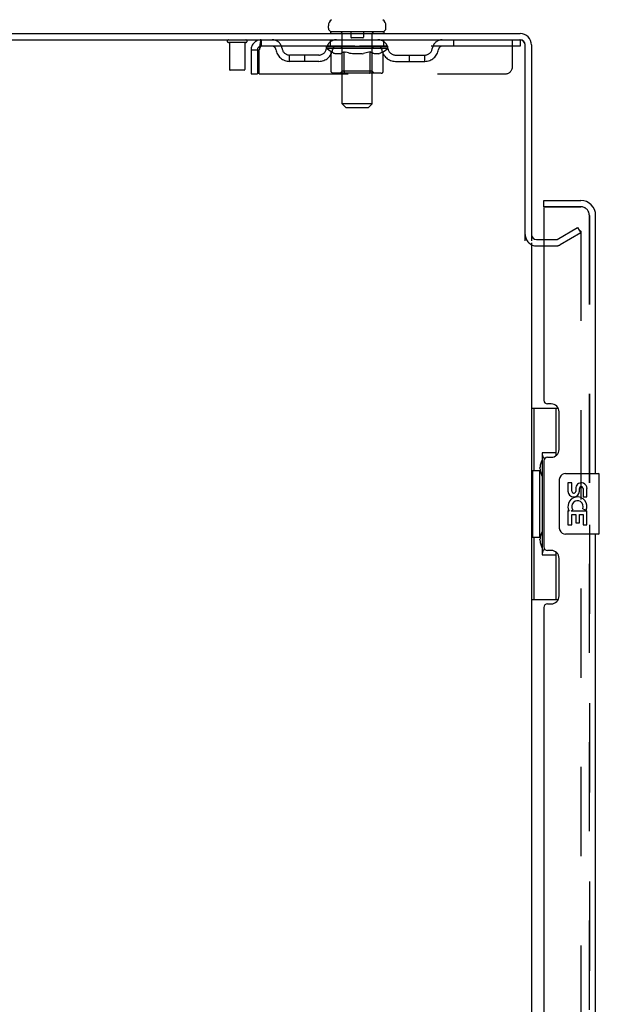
# Model space of a CAD drawing. Header units: inches. Extents: x 0 to 267, y 0 to 173.
# Tile 5 of 22: x 22 to 31, y 107 to 123. Entities that reach past the tile are written whole.
import ezdxf

# ---------------------------------------------------------------- set-up
doc = ezdxf.new("R2010")
doc.units = ezdxf.units.IN
doc.header["$LTSCALE"] = 14.6988
doc.header["$MEASUREMENT"] = 0
doc.linetypes.add('HIDDEN', pattern=[0.2, 0.1, -0.1])
doc.layers.get('0').update_dxf_attribs({"linetype": 'CONTINUOUS'})
for name, color, linetype in [('DEFAULT_2', 8, 'HIDDEN'), ('MASTER_DOOR_ASSEMBLY', 7, 'CONTINUOUS'), ('SLAVE_DOOR_ASSEMBLY', 7, 'CONTINUOUS')]:
    doc.layers.add(name, color=color, linetype=linetype)

msp = doc.modelspace()

# ---------------------------------------------------------------- linework, layer by layer
at = {"color": 7, "linetype": 'Continuous'}
for p, q in [((26.721, 123.01), (26.721, 123.048)), ((27.671, 123.01), (27.671, 123.048)), ((26.759, 122.95), (26.759, 122.92)), ((27.634, 122.95), (26.759, 122.95)), ((27.634, 122.95), (27.634, 122.92))]:
    msp.add_line(p, q, dxfattribs=at)
at = {"color": 3, "linetype": 'Continuous'}
for p, q in [((12.123, 122.92), (29.882, 122.92)), ((12.071, 122.816), (29.877, 122.816)), ((29.967, 119.502), (29.967, 122.726)), ((30.071, 122.731), (30.071, 119.503)), ((30.071, 119.472), (30.071, 58.368)), ((30.156, 119.524), (30.275, 119.524))]:
    msp.add_line(p, q, dxfattribs=at)
at = {"color": 7, "linetype": 'Continuous'}
for centre, radius, start, end in [((26.846, 123.048), 0.125, 126.7414, 180), ((27.546, 123.048), 0.125, 0, 53.2586), ((26.781, 123.01), 0.06, 180, 270), ((27.611, 123.01), 0.06, 270, 360), ((29.882, 122.731), 0.085, 3.758, 86.242)]:
    msp.add_arc(centre, radius, start, end, dxfattribs=at)
at = {"color": 3, "linetype": 'Continuous'}
for centre, radius, start, end in [((29.882, 122.731), 0.189, 0, 90), ((29.877, 122.726), 0.09, 0, 90), ((30.156, 119.609), 0.085, 180, 270)]:
    msp.add_arc(centre, radius, start, end, dxfattribs=at)
at = {"layer": 'DEFAULT_2', "color": 8, "linetype": 'HIDDEN'}
for p, q in [((26.939, 122.95), (26.939, 122.92)), ((26.947, 121.76), (26.947, 122.92)), ((27.091, 122.94), (27.091, 122.86)), ((27.291, 122.85), (27.101, 122.85)), ((27.301, 122.94), (27.301, 122.86)), ((27.445, 121.76), (27.445, 122.92)), ((27.454, 122.95), (27.454, 122.92)), ((25.359, 122.773), (25.075, 122.773)), ((25.093, 122.773), (25.093, 122.326)), ((25.341, 122.773), (25.341, 122.326)), ((25.613, 122.816), (25.613, 122.712)), ((29.884, 122.712), (25.613, 122.712)), ((26.69, 122.674), (26.69, 122.712)), ((26.77, 122.619), (26.69, 122.674)), ((27.703, 122.674), (26.69, 122.674)), ((26.698, 122.707), (26.698, 122.712)), ((26.705, 122.704), (26.705, 122.707)), ((26.705, 122.704), (27.688, 122.704)), ((26.712, 122.704), (26.712, 122.707)), ((26.713, 122.704), (26.713, 122.707)), ((26.721, 122.707), (26.721, 122.712)), ((26.734, 122.704), (26.734, 122.707)), ((26.735, 122.704), (26.735, 122.707)), ((26.758, 122.707), (26.758, 122.712)), ((26.759, 122.712), (26.759, 122.816)), ((26.77, 122.704), (26.77, 122.707)), ((26.772, 122.704), (26.772, 122.707)), ((26.935, 122.706), (26.774, 122.706)), ((26.809, 122.707), (26.809, 122.712)), ((26.81, 122.704), (26.81, 122.706)), ((26.81, 122.704), (26.81, 122.706)), ((26.813, 122.704), (26.813, 122.706)), ((26.819, 122.704), (26.819, 122.707)), ((26.819, 122.704), (26.819, 122.706)), ((26.821, 122.704), (26.821, 122.707)), ((26.824, 122.704), (26.824, 122.707)), ((26.827, 122.704), (26.827, 122.706)), ((26.839, 122.704), (26.839, 122.706)), ((26.853, 122.704), (26.853, 122.706)), ((26.854, 122.704), (26.854, 122.708)), ((26.87, 122.704), (26.87, 122.706)), ((26.871, 122.707), (26.871, 122.712)), ((26.879, 122.704), (26.879, 122.707)), ((26.882, 122.704), (26.882, 122.707)), ((26.89, 122.704), (26.89, 122.706)), ((26.899, 122.704), (26.899, 122.71)), ((26.911, 122.704), (26.911, 122.706)), ((26.913, 122.704), (26.913, 122.706)), ((26.935, 122.704), (26.935, 122.706)), ((26.989, 122.706), (26.939, 122.706)), ((26.943, 122.707), (26.943, 122.712)), ((26.946, 122.297), (26.946, 122.672)), ((26.949, 122.704), (26.949, 122.707)), ((26.953, 122.704), (26.953, 122.707)), ((26.957, 122.704), (26.957, 122.711)), ((26.961, 122.704), (26.961, 122.706)), ((26.969, 122.704), (26.969, 122.706)), ((26.989, 122.704), (26.989, 122.706)), ((27.049, 122.706), (27.001, 122.706)), ((27.018, 122.704), (27.018, 122.706)), ((27.023, 122.707), (27.023, 122.712)), ((27.026, 122.704), (27.026, 122.707)), ((27.028, 122.704), (27.028, 122.711)), ((27.03, 122.704), (27.03, 122.707)), ((27.036, 122.704), (27.036, 122.707)), ((27.049, 122.704), (27.049, 122.706)), ((27.113, 122.706), (27.069, 122.706)), ((27.08, 122.704), (27.08, 122.706)), ((27.105, 122.706), (27.196, 122.712)), ((27.109, 122.707), (27.109, 122.712)), ((27.109, 122.707), (27.109, 122.712)), ((27.109, 122.712), (27.109, 122.712)), ((27.109, 122.704), (27.109, 122.707)), ((27.112, 122.704), (27.112, 122.707)), ((27.113, 122.704), (27.113, 122.707)), ((27.113, 122.704), (27.113, 122.706)), ((27.18, 122.706), (27.141, 122.706)), ((27.146, 122.704), (27.146, 122.706)), ((27.18, 122.704), (27.18, 122.706)), ((27.194, 122.707), (27.194, 122.707)), ((27.194, 122.704), (27.194, 122.707)), ((27.194, 122.704), (27.194, 122.707)), ((27.196, 122.707), (27.196, 122.712)), ((27.196, 122.712), (27.288, 122.706)), ((27.199, 122.704), (27.199, 122.707)), ((27.199, 122.704), (27.199, 122.707)), ((27.199, 122.707), (27.199, 122.707)), ((27.213, 122.704), (27.213, 122.706)), ((27.213, 122.706), (27.252, 122.706)), ((27.247, 122.704), (27.247, 122.706)), ((27.28, 122.704), (27.28, 122.707)), ((27.28, 122.704), (27.28, 122.706)), ((27.28, 122.706), (27.324, 122.706)), ((27.281, 122.704), (27.281, 122.707)), ((27.284, 122.707), (27.284, 122.712)), ((27.284, 122.707), (27.284, 122.712)), ((27.284, 122.712), (27.284, 122.712)), ((27.284, 122.704), (27.284, 122.707)), ((27.313, 122.704), (27.313, 122.706)), ((27.344, 122.704), (27.344, 122.706)), ((27.344, 122.706), (27.392, 122.706)), ((27.357, 122.704), (27.357, 122.707)), ((27.363, 122.704), (27.363, 122.707)), ((27.365, 122.704), (27.365, 122.711)), ((27.367, 122.704), (27.367, 122.707)), ((27.37, 122.707), (27.37, 122.712)), ((27.375, 122.704), (27.375, 122.706)), ((27.404, 122.704), (27.404, 122.706)), ((27.404, 122.706), (27.454, 122.706)), ((27.424, 122.704), (27.424, 122.706)), ((27.432, 122.704), (27.432, 122.706)), ((27.436, 122.704), (27.436, 122.711)), ((27.44, 122.704), (27.44, 122.707)), ((27.444, 122.704), (27.444, 122.707)), ((27.446, 122.297), (27.446, 122.672)), ((27.45, 122.707), (27.45, 122.712)), ((27.458, 122.704), (27.458, 122.706)), ((27.458, 122.706), (27.703, 122.706)), ((27.48, 122.704), (27.48, 122.706)), ((27.482, 122.704), (27.482, 122.706)), ((27.494, 122.704), (27.494, 122.71)), ((27.503, 122.704), (27.503, 122.706)), ((27.511, 122.704), (27.511, 122.707)), ((27.514, 122.704), (27.514, 122.707)), ((27.522, 122.707), (27.522, 122.712)), ((27.523, 122.704), (27.523, 122.706)), ((27.539, 122.704), (27.539, 122.708)), ((27.54, 122.704), (27.54, 122.706)), ((27.554, 122.704), (27.554, 122.706)), ((27.566, 122.704), (27.566, 122.706)), ((27.569, 122.704), (27.569, 122.707)), ((27.572, 122.704), (27.572, 122.707)), ((27.574, 122.704), (27.574, 122.707)), ((27.574, 122.704), (27.574, 122.706)), ((27.58, 122.704), (27.58, 122.706)), ((27.583, 122.704), (27.583, 122.706)), ((27.583, 122.704), (27.583, 122.706)), ((27.584, 122.707), (27.584, 122.712)), ((27.606, 122.709), (27.702, 122.71)), ((27.606, 122.706), (27.606, 122.709)), ((27.621, 122.704), (27.621, 122.707)), ((27.623, 122.704), (27.623, 122.707)), ((27.625, 122.62), (27.703, 122.674)), ((27.634, 122.712), (27.634, 122.816)), ((27.635, 122.707), (27.635, 122.712)), ((27.658, 122.704), (27.658, 122.707)), ((27.659, 122.704), (27.659, 122.707)), ((27.672, 122.707), (27.672, 122.712)), ((27.68, 122.704), (27.68, 122.707)), ((27.681, 122.704), (27.681, 122.707)), ((27.688, 122.704), (27.688, 122.707)), ((27.695, 122.707), (27.695, 122.712)), ((27.702, 122.706), (27.702, 122.71)), ((27.703, 122.674), (27.703, 122.707)), ((28.784, 122.816), (28.784, 122.712)), ((29.759, 122.378), (29.759, 122.816)), ((29.877, 122.816), (29.884, 122.816)), ((29.884, 122.816), (29.884, 122.712)), ((25.446, 122.649), (25.446, 122.253)), ((25.446, 122.649), (25.55, 122.649)), ((25.55, 122.649), (25.55, 122.253)), ((25.58, 122.253), (25.58, 122.649)), ((26.082, 122.461), (26.082, 122.565)), ((26.565, 122.565), (26.082, 122.565)), ((26.332, 122.461), (26.332, 122.565)), ((26.77, 122.295), (26.77, 122.619)), ((26.77, 122.619), (26.781, 122.611)), ((26.792, 122.605), (26.781, 122.611)), ((26.803, 122.599), (26.792, 122.605)), ((26.814, 122.593), (26.803, 122.599)), ((26.824, 122.589), (26.813, 122.593)), ((26.835, 122.585), (26.824, 122.589)), ((26.918, 122.585), (26.835, 122.585)), ((26.918, 122.585), (26.929, 122.589)), ((26.94, 122.594), (26.929, 122.589)), ((26.95, 122.599), (26.939, 122.593)), ((26.961, 122.605), (26.95, 122.599)), ((26.972, 122.612), (26.961, 122.605)), ((26.984, 122.619), (26.972, 122.612)), ((26.984, 122.295), (26.984, 122.619)), ((26.984, 122.619), (27.007, 122.612)), ((27.029, 122.605), (27.006, 122.612)), ((27.052, 122.599), (27.029, 122.605)), ((27.074, 122.593), (27.051, 122.599)), ((27.096, 122.589), (27.073, 122.593)), ((27.117, 122.585), (27.095, 122.589)), ((27.276, 122.585), (27.117, 122.585)), ((27.276, 122.585), (27.298, 122.589)), ((27.32, 122.594), (27.298, 122.589)), ((27.343, 122.599), (27.32, 122.594)), ((27.365, 122.605), (27.342, 122.599)), ((27.388, 122.612), (27.365, 122.605)), ((27.411, 122.62), (27.388, 122.612)), ((27.411, 122.295), (27.411, 122.62)), ((27.411, 122.62), (27.423, 122.612)), ((27.435, 122.605), (27.423, 122.612)), ((27.447, 122.599), (27.435, 122.605)), ((27.458, 122.593), (27.446, 122.599)), ((27.469, 122.589), (27.458, 122.593)), ((27.481, 122.585), (27.469, 122.589)), ((27.556, 122.585), (27.481, 122.585)), ((27.556, 122.585), (27.567, 122.589)), ((27.579, 122.594), (27.567, 122.589)), ((27.59, 122.599), (27.578, 122.593)), ((27.602, 122.605), (27.59, 122.599)), ((27.613, 122.612), (27.601, 122.605)), ((27.625, 122.62), (27.613, 122.612)), ((27.625, 122.295), (27.625, 122.62)), ((27.828, 122.565), (28.311, 122.565)), ((28.061, 122.461), (28.061, 122.565)), ((28.311, 122.461), (28.311, 122.565)), ((26.565, 122.461), (26.082, 122.461)), ((27.828, 122.461), (28.311, 122.461)), ((25.331, 122.316), (25.103, 122.316)), ((25.446, 122.253), (25.55, 122.253)), ((25.58, 122.253), (29.634, 122.253)), ((27.591, 122.266), (26.804, 122.266)), ((26.946, 122.297), (26.915, 122.266)), ((27.446, 122.297), (26.946, 122.297)), ((26.986, 122.279), (26.985, 122.283)), ((26.988, 122.276), (26.986, 122.279)), ((26.993, 122.269), (26.991, 122.271)), ((26.997, 122.266), (26.995, 122.267)), ((26.999, 122.266), (26.997, 122.266)), ((27.001, 122.266), (26.999, 122.266)), ((27.446, 122.297), (27.478, 122.266)), ((27.007, 121.7), (26.947, 121.76)), ((27.445, 121.76), (26.947, 121.76)), ((27.007, 121.7), (27.385, 121.7)), ((27.385, 121.7), (27.445, 121.76)), ((30.492, 119.528), (30.832, 119.724)), ((30.884, 119.634), (30.544, 119.438)), ((30.832, 119.724), (30.884, 119.634)), ((30.884, 119.654), (30.884, 58.185)), ((30.156, 119.42), (30.476, 119.42)), ((30.275, 119.524), (30.476, 119.524))]:
    msp.add_line(p, q, dxfattribs=at)
for points in [[(25.613, 122.816), (25.611, 122.815), (25.609, 122.812), (25.606, 122.806), (25.604, 122.799), (25.602, 122.79), (25.599, 122.779), (25.597, 122.767), (25.595, 122.753), (25.592, 122.738), (25.59, 122.721), (25.588, 122.704), (25.585, 122.686), (25.583, 122.668), (25.58, 122.649)], [(25.613, 122.712), (25.611, 122.711), (25.609, 122.71), (25.606, 122.708), (25.604, 122.706), (25.602, 122.702), (25.599, 122.698), (25.597, 122.693), (25.595, 122.688), (25.592, 122.682), (25.59, 122.676), (25.588, 122.67), (25.585, 122.663), (25.583, 122.656), (25.58, 122.649)], [(26.804, 122.266), (26.8, 122.266), (26.796, 122.266), (26.792, 122.267), (26.788, 122.269), (26.784, 122.271), (26.781, 122.273), (26.778, 122.276), (26.775, 122.279), (26.773, 122.283), (26.771, 122.287), (26.77, 122.291), (26.77, 122.295)], [(26.984, 122.287), (26.984, 122.291), (26.984, 122.295)], [(26.985, 122.283), (26.984, 122.287), (26.984, 122.291), (26.984, 122.295)], [(26.995, 122.267), (26.993, 122.269), (26.991, 122.271), (26.989, 122.273), (26.988, 122.276)], [(27.394, 122.266), (27.396, 122.266), (27.398, 122.266), (27.4, 122.267), (27.402, 122.269), (27.404, 122.271), (27.406, 122.273), (27.407, 122.276), (27.409, 122.279), (27.41, 122.283), (27.411, 122.287), (27.411, 122.291), (27.411, 122.295)], [(27.591, 122.266), (27.595, 122.266), (27.599, 122.266), (27.603, 122.267), (27.607, 122.269), (27.611, 122.271), (27.614, 122.273), (27.617, 122.276), (27.62, 122.279), (27.622, 122.283), (27.624, 122.287), (27.625, 122.291), (27.625, 122.295)], [(30.867, 119.674), (30.866, 119.674), (30.865, 119.674), (30.863, 119.674), (30.861, 119.673), (30.859, 119.672)], [(30.87, 119.674), (30.868, 119.674), (30.867, 119.674)], [(30.87, 119.674), (30.872, 119.673), (30.874, 119.672), (30.876, 119.671), (30.877, 119.67), (30.879, 119.669), (30.88, 119.667), (30.881, 119.665), (30.882, 119.663), (30.883, 119.661), (30.884, 119.659), (30.884, 119.657), (30.884, 119.654)]]:
    msp.add_lwpolyline(points, dxfattribs=at)
for centre, radius, start, end in [((26.917, 122.92), 0.03, 0, 90), ((27.081, 122.94), 0.01, 0, 90), ((27.101, 122.86), 0.01, 180, 270), ((27.291, 122.86), 0.01, 270, 360), ((27.311, 122.94), 0.01, 90, 180), ((27.475, 122.92), 0.03, 90, 180), ((25.075, 122.794), 0.0215, 90, 270), ((25.359, 122.794), 0.0215, 270, 90), ((25.613, 122.649), 0.167, 90, 180), ((25.613, 122.649), 0.063, 90, 180), ((25.793, 122.649), 0.167, 8.0716, 90), ((25.793, 122.649), 0.0625, 7.9863, 90), ((26.082, 122.69), 0.229, 187.9863, 270), ((26.082, 122.69), 0.125, 188.0716, 270), ((26.565, 122.69), 0.125, 270, 351.9284), ((26.565, 122.69), 0.229, 270, 352.0137), ((26.854, 122.649), 0.167, 90, 171.9284), ((26.854, 122.649), 0.0625, 90, 172.0137), ((26.915, 122.672), 0.0318, 0, 90), ((27.478, 122.672), 0.0318, 90, 180), ((27.539, 122.649), 0.167, 8.0716, 90), ((27.539, 122.649), 0.0625, 7.9863, 90), ((27.828, 122.69), 0.229, 187.9863, 270), ((27.828, 122.69), 0.125, 188.0716, 270), ((28.311, 122.69), 0.125, 270, 351.9284), ((28.311, 122.69), 0.229, 270, 352.0137), ((28.6, 122.649), 0.167, 90, 171.9284), ((28.6, 122.649), 0.0625, 90, 172.0137), ((29.634, 122.378), 0.125, 270, 360), ((25.103, 122.326), 0.01, 180, 270), ((25.331, 122.326), 0.01, 270, 360), ((30.156, 119.609), 0.189, 180, 270), ((30.476, 119.557), 0.033, 270, 300), ((30.476, 119.557), 0.137, 270, 300)]:
    msp.add_arc(centre, radius, start, end, dxfattribs=at)
for centre, major_axis, ratio, start_param, end_param in [((27.196, 122.712), (0.506, 0.005), 0.05963, 2.96643, 3.140963), ((26.674, 122.702), (0.158, 0), 0.060556, 0.430652, 1.470503), ((27.196, 122.712), (0.506, 0), 0.060556, -3.141593, -2.96706), ((26.674, 122.697), (0.158, 0.002), 0.05963, 1.376596, 1.469874), ((26.71, 122.702), (0.158, -0.002), 0.05963, 0.605815, 1.645666), ((27.196, 122.712), (0.506, 0.011), 0.05688, 2.791345, 2.965878), ((26.655, 122.702), (0.158, 0.002), 0.05963, 0.25549, 1.295341), ((27.196, 122.712), (0.506, -0.005), 0.05963, -2.96643, -2.791898), ((26.71, 122.697), (0.158, 0), 0.060556, 1.551758, 1.645036), ((26.655, 122.697), (0.158, 0.003), 0.05688, 1.20151, 1.294789), ((26.711, 122.699), (0.131, 0.001), 0.05963, 1.065228, 1.614276), ((26.695, 122.699), (0.131, 0.003), 0.05688, 0.890143, 1.43919), ((26.741, 122.699), (0.131, 0), 0.060556, 1.240391, 1.789438), ((26.76, 122.702), (0.158, -0.003), 0.05688, 0.7809, 1.820751), ((27.196, 122.712), (0.506, 0.015), 0.052395, 2.616403, 2.790936), ((26.652, 122.702), (0.158, 0.003), 0.05688, 0.080405, 1.120256), ((27.196, 122.712), (0.506, -0.011), 0.05688, -2.791345, -2.616812), ((26.76, 122.697), (0.158, -0.002), 0.05963, 1.72692, 1.820198), ((26.652, 122.697), (0.158, 0.005), 0.052395, 1.026568, 1.119847), ((26.694, 122.699), (0.131, 0.004), 0.052395, 0.715201, 1.264248), ((26.786, 122.699), (0.131, -0.001), 0.05963, 1.415553, 1.9646), ((26.823, 122.702), (0.158, -0.005), 0.052395, 0.955842, 1.995693), ((27.196, 122.712), (0.506, 0.02), 0.046319, 2.441654, 2.616187), ((27.196, 122.712), (0.506, -0.015), 0.052395, -2.616403, -2.44187), ((26.666, 122.702), (0.158, 0.005), 0.052395, -0.094537, 0.945314), ((26.823, 122.697), (0.158, -0.003), 0.05688, 1.902006, 1.995284), ((26.666, 122.697), (0.158, 0.006), 0.046319, 0.851819, 0.945098), ((26.709, 122.699), (0.131, 0.005), 0.046319, 0.540452, 1.089499), ((26.842, 122.699), (0.131, -0.003), 0.05688, 1.590638, 2.139686), ((26.898, 122.702), (0.158, -0.006), 0.046319, 1.130591, 2.170442), ((27.196, 122.712), (0.506, 0.024), 0.038841, 2.267123, 2.441656), ((27.196, 122.712), (0.506, -0.02), 0.046319, -2.441654, -2.267121), ((26.695, 122.702), (0.158, 0.006), 0.046319, -0.269286, 0.770565), ((26.898, 122.697), (0.158, -0.005), 0.052395, 2.076947, 2.170226), ((26.695, 122.697), (0.158, 0.007), 0.038841, 0.677289, 0.770567), ((26.739, 122.699), (0.131, 0.006), 0.038841, 0.365921, 0.914969), ((26.91, 122.699), (0.131, -0.004), 0.052395, 1.76558, 2.314627), ((26.982, 122.702), (0.158, -0.007), 0.038841, 1.305122, 2.344973), ((27.196, 122.712), (0.506, 0.027), 0.030195, 2.09281, 2.267343), ((27.196, 122.712), (0.506, -0.024), 0.038841, -2.267123, -2.092591), ((26.74, 122.702), (0.158, 0.007), 0.038841, -0.443817, 0.596034), ((26.982, 122.697), (0.158, -0.006), 0.046319, 2.251696, 2.344975), ((26.74, 122.697), (0.158, 0.008), 0.030195, 0.502975, 0.596254), ((26.782, 122.699), (0.131, 0.007), 0.030195, 0.191608, 0.740655), ((26.986, 122.699), (0.131, -0.005), 0.046319, 1.940329, 2.489376), ((26.799, 122.702), (0.158, 0.008), 0.030195, -0.61813, 0.421721), ((27.072, 122.702), (0.158, -0.008), 0.030195, 1.479435, 2.519286), ((27.196, 122.712), (0.506, 0.029), 0.020645, 1.918687, 2.09322), ((27.196, 122.712), (0.506, -0.027), 0.030195, -2.09281, -1.918277), ((27.072, 122.697), (0.158, -0.007), 0.038841, 2.426227, 2.519505), ((26.799, 122.697), (0.158, 0.009), 0.020645, 0.328852, 0.422131), ((26.838, 122.699), (0.131, 0.007), 0.020645, 0.017485, 0.566532), ((27.069, 122.699), (0.131, -0.006), 0.038841, 2.11486, 2.663907), ((26.87, 122.702), (0.158, 0.009), 0.020645, -0.792253, 0.247598), ((27.166, 122.702), (0.158, -0.009), 0.020645, 1.653558, 2.693409), ((27.196, 122.712), (0.506, 0.03), 0.010478, 1.744704, 1.919237), ((27.196, 122.712), (0.506, -0.029), 0.020645, -1.918687, -1.744154), ((27.166, 122.697), (0.158, -0.008), 0.030195, 2.60054, 2.693819), ((26.87, 122.697), (0.158, 0.009), 0.010478, 0.154869, 0.248148), ((26.905, 122.699), (0.131, 0.008), 0.010478, 6.126688, 6.675735), ((27.156, 122.699), (0.131, -0.007), 0.030195, 2.289173, 2.83822), ((26.951, 122.702), (0.158, 0.009), 0.010478, -0.966236, -0.000846), ((27.261, 122.702), (0.158, -0.009), 0.010478, 1.827541, 2.867392), ((27.196, 122.712), (0.506, -0.03), 0.010478, -1.744704, -1.570171), ((27.261, 122.697), (0.158, -0.009), 0.020645, 2.774664, 2.867942), ((27.243, 122.699), (0.131, -0.007), 0.020645, 2.463296, 3.012344), ((27.132, 122.702), (0.158, 0.009), 0.010478, 0.274201, 1.314052), ((27.063, 122.699), (0.131, 0.008), 0.010478, -0.000483, 0.504314), ((27.039, 122.697), (0.158, 0.009), 0.010478, 0.099668, 0.192946), ((27.196, 122.712), (0.506, 0.03), 0.010478, -1.571421, -1.396888), ((27.354, 122.697), (0.158, -0.009), 0.010478, 2.948646, 3.041925), ((27.33, 122.699), (0.131, -0.008), 0.010478, 2.637279, 3.142076), ((27.227, 122.702), (0.158, 0.009), 0.020645, 0.448184, 1.488034), ((27.15, 122.699), (0.131, 0.007), 0.020645, 0.129249, 0.678296), ((27.132, 122.697), (0.158, 0.009), 0.020645, 0.273651, 0.366929), ((27.442, 122.702), (0.158, -0.009), 0.010478, -3.140747, -2.175357), ((27.196, 122.712), (0.506, 0.029), 0.020645, -1.397439, -1.222906), ((27.196, 122.712), (0.506, -0.03), 0.010478, 1.222355, 1.396888), ((27.321, 122.702), (0.158, 0.008), 0.030195, 0.622307, 1.662158), ((27.237, 122.699), (0.131, 0.007), 0.030195, 0.303372, 0.852419), ((27.488, 122.699), (0.131, -0.008), 0.010478, 2.749043, 3.29809), ((27.523, 122.702), (0.158, -0.009), 0.020645, 2.893995, 3.933846), ((27.227, 122.697), (0.158, 0.008), 0.030195, 0.447774, 0.541052), ((27.523, 122.697), (0.158, -0.009), 0.010478, 2.893445, 2.986723), ((27.411, 122.702), (0.158, 0.007), 0.038841, 0.79662, 1.836471), ((27.196, 122.712), (0.506, 0.027), 0.030195, -1.223315, -1.048783), ((27.196, 122.712), (0.506, -0.029), 0.020645, 1.048373, 1.222906), ((27.324, 122.699), (0.131, 0.006), 0.038841, 0.477686, 1.026733), ((27.555, 122.699), (0.131, -0.007), 0.020645, 2.57506, 3.124108), ((27.594, 122.702), (0.158, -0.008), 0.030195, 2.719872, 3.759723), ((27.495, 122.702), (0.158, 0.006), 0.046319, 0.971151, 2.011002), ((27.321, 122.697), (0.158, 0.007), 0.038841, 0.622087, 0.715366), ((27.594, 122.697), (0.158, -0.009), 0.020645, 2.719462, 2.812741), ((27.196, 122.712), (0.506, 0.024), 0.038841, -1.049002, -0.874469), ((27.196, 122.712), (0.506, -0.027), 0.030195, 0.87425, 1.048783), ((27.407, 122.699), (0.131, 0.005), 0.046319, 0.652216, 1.201263), ((27.57, 122.702), (0.158, 0.005), 0.052395, 1.1459, 2.185751), ((27.611, 122.699), (0.131, -0.007), 0.030195, 2.400937, 2.949985), ((27.653, 122.702), (0.158, -0.007), 0.038841, 2.545558, 3.585409), ((27.483, 122.699), (0.131, 0.004), 0.052395, 0.826965, 1.376012), ((27.411, 122.697), (0.158, 0.006), 0.046319, 0.796618, 0.889896), ((27.653, 122.697), (0.158, -0.008), 0.030195, 2.545339, 2.638617), ((27.633, 122.702), (0.158, 0.003), 0.05688, 1.320842, 2.360692), ((27.196, 122.712), (0.506, 0.02), 0.046319, -0.874471, -0.699939), ((27.196, 122.712), (0.506, -0.024), 0.038841, 0.699936, 0.874469), ((27.698, 122.702), (0.158, -0.006), 0.046319, 2.371028, 3.410879), ((27.654, 122.699), (0.131, -0.006), 0.038841, 2.226624, 2.775671), ((27.683, 122.702), (0.158, 0.002), 0.05963, 1.495927, 2.535778), ((27.551, 122.699), (0.131, 0.003), 0.05688, 1.001907, 1.550954), ((27.727, 122.702), (0.158, -0.005), 0.052395, 2.196279, 3.23613), ((27.684, 122.699), (0.131, -0.005), 0.046319, 2.052093, 2.601141), ((27.495, 122.697), (0.158, 0.005), 0.052395, 0.971367, 1.064645), ((27.698, 122.697), (0.158, -0.007), 0.038841, 2.371026, 2.464304), ((27.719, 122.702), (0.158, 0), 0.060556, 2.364024, 2.71094), ((27.741, 122.702), (0.158, -0.003), 0.05688, 2.021337, 3.061188), ((27.196, 122.712), (0.506, 0.015), 0.052395, -0.699723, -0.52519), ((27.196, 122.712), (0.506, -0.02), 0.046319, 0.525406, 0.699939), ((27.738, 122.702), (0.158, -0.002), 0.05963, 1.846251, 2.886102), ((27.607, 122.699), (0.131, 0.001), 0.05963, 1.176993, 1.72604), ((27.699, 122.699), (0.131, -0.004), 0.052395, 1.877344, 2.426392), ((27.652, 122.699), (0.131, 0), 0.060556, 1.352155, 1.901202), ((27.698, 122.699), (0.131, -0.003), 0.05688, 1.702402, 2.25145), ((27.682, 122.699), (0.131, -0.001), 0.05963, 1.527317, 2.076364), ((27.57, 122.697), (0.158, 0.003), 0.05688, 1.146309, 1.239587), ((27.727, 122.697), (0.158, -0.006), 0.046319, 2.196495, 2.289773), ((27.196, 122.712), (0.506, 0.011), 0.05688, -0.524781, -0.350248), ((27.196, 122.712), (0.506, -0.015), 0.052395, 0.350657, 0.52519), ((27.719, 122.697), (0.158, -0.002), 0.05963, 1.764997, 1.971333), ((27.633, 122.697), (0.158, 0.002), 0.05963, 1.321394, 1.414673), ((27.741, 122.697), (0.158, -0.005), 0.052395, 2.021746, 2.115024), ((27.196, 122.712), (0.506, 0.005), 0.05963, -0.349695, -0.175162), ((27.196, 122.712), (0.506, -0.011), 0.05688, 0.175715, 0.350248), ((27.683, 122.697), (0.158, 0), 0.060556, 1.496556, 1.589835), ((27.738, 122.697), (0.158, -0.003), 0.05688, 1.846804, 1.940083), ((27.196, 122.712), (0.506, -0.005), 0.05963, 6.27665, 6.458348), ((27.196, 122.712), (0.506, 0), 0.060556, -0.174533, -0.058352)]:
    msp.add_ellipse(centre, major_axis=major_axis, ratio=ratio, start_param=start_param, end_param=end_param, dxfattribs=at)
at = {"layer": 'MASTER_DOOR_ASSEMBLY', "color": 8, "linetype": 'HIDDEN'}
for p, q in [((30.295, 120.066), (30.883, 120.066)), ((31.025, 119.923), (31.025, 115.515)), ((31.025, 114.825), (31.025, 98.015))]:
    msp.add_line(p, q, dxfattribs=at)
msp.add_arc((30.883, 119.923), 0.142, 0, 90, dxfattribs=at)
at = {"layer": 'SLAVE_DOOR_ASSEMBLY', "color": 7, "linetype": 'Continuous'}
for p, q in [((30.275, 120.066), (30.275, 120.17)), ((30.295, 120.066), (30.275, 120.066)), ((30.071, 116.745), (30.512, 116.745)), ((30.11, 116.745), (30.11, 115.72)), ((30.475, 116.745), (30.475, 115.965)), ((30.248, 116.01), (30.248, 114.33)), ((30.475, 116.01), (30.248, 116.01)), ((30.089, 115.72), (30.089, 114.62)), ((30.089, 115.72), (30.211, 115.72)), ((30.211, 115.75), (30.211, 115.771)), ((30.211, 114.62), (30.211, 115.72)), ((30.535, 114.77), (30.535, 115.57)), ((30.634, 115.67), (31.174, 115.67)), ((30.672, 115.516), (30.672, 115.379)), ((30.735, 115.516), (30.672, 115.516)), ((30.735, 115.379), (30.735, 115.516)), ((31.189, 114.685), (31.189, 115.655)), ((30.8, 115.442), (30.8, 115.373)), ((30.861, 115.379), (30.861, 115.421)), ((30.924, 115.421), (30.924, 115.285)), ((30.986, 115.285), (30.986, 115.421)), ((30.924, 115.285), (30.986, 115.285)), ((30.672, 115.054), (30.672, 114.824)), ((30.69, 115.054), (30.672, 115.054)), ((30.725, 115.054), (30.752, 115.074)), ((30.725, 115.054), (30.986, 115.054)), ((30.916, 115.09), (30.974, 115.065)), ((30.986, 114.824), (30.986, 115.054)), ((30.735, 114.824), (30.735, 114.992)), ((30.735, 114.992), (30.8, 114.992)), ((30.8, 114.992), (30.8, 114.855)), ((30.861, 114.855), (30.861, 114.992)), ((30.861, 114.992), (30.924, 114.992)), ((30.924, 114.992), (30.924, 114.824)), ((30.672, 114.824), (30.735, 114.824)), ((30.8, 114.855), (30.861, 114.855)), ((30.924, 114.824), (30.986, 114.824)), ((30.089, 114.62), (30.211, 114.62)), ((30.11, 114.62), (30.11, 113.595)), ((30.211, 114.569), (30.211, 114.59)), ((31.174, 114.67), (30.634, 114.67)), ((30.248, 114.33), (30.475, 114.33)), ((30.475, 114.375), (30.475, 113.595)), ((30.071, 113.595), (30.512, 113.595))]:
    msp.add_line(p, q, dxfattribs=at)
at = {"layer": 'SLAVE_DOOR_ASSEMBLY', "color": 3, "linetype": 'Continuous'}
for p, q in [((30.275, 120.17), (30.883, 120.17)), ((30.275, 120.046), (30.275, 116.877)), ((31.129, 115.67), (31.129, 119.923)), ((30.395, 116.817), (30.335, 116.817)), ((30.525, 116.067), (30.525, 116.687)), ((30.275, 115.877), (30.275, 114.462)), ((30.335, 115.937), (30.395, 115.937)), ((31.129, 98.17), (31.129, 114.67)), ((30.395, 114.402), (30.335, 114.402)), ((30.525, 113.652), (30.525, 114.272)), ((30.275, 113.462), (30.275, 99.377)), ((30.335, 113.522), (30.395, 113.522))]:
    msp.add_line(p, q, dxfattribs=at)
at = {"layer": 'SLAVE_DOOR_ASSEMBLY', "color": 8, "linetype": 'HIDDEN'}
for p, q in [((30.883, 120.066), (30.295, 120.066)), ((31.025, 115.515), (31.025, 119.923)), ((31.025, 98.015), (31.025, 114.825))]:
    msp.add_line(p, q, dxfattribs=at)
at = {"layer": 'SLAVE_DOOR_ASSEMBLY', "color": 7, "linetype": 'Continuous'}
for points in [[(30.248, 115.986), (30.249, 115.983), (30.249, 115.979), (30.25, 115.975), (30.251, 115.971), (30.253, 115.966), (30.255, 115.961), (30.258, 115.955), (30.26, 115.949), (30.264, 115.943), (30.268, 115.936), (30.272, 115.929), (30.277, 115.921), (30.282, 115.912), (30.284, 115.909)], [(30.535, 115.57), (30.535, 115.576), (30.535, 115.582), (30.536, 115.588), (30.538, 115.594), (30.539, 115.6), (30.541, 115.606)], [(30.541, 114.734), (30.539, 114.739), (30.538, 114.745), (30.536, 114.751), (30.535, 114.757), (30.535, 114.764), (30.535, 114.77)], [(30.284, 114.431), (30.282, 114.427), (30.277, 114.419), (30.272, 114.411), (30.268, 114.404), (30.264, 114.397), (30.26, 114.39), (30.258, 114.384), (30.255, 114.379), (30.253, 114.374), (30.251, 114.369), (30.25, 114.365), (30.249, 114.361), (30.249, 114.357), (30.248, 114.354)]]:
    msp.add_lwpolyline(points, dxfattribs=at)
at = {"layer": 'SLAVE_DOOR_ASSEMBLY', "color": 3, "linetype": 'Continuous'}
for centre, radius, start, end in [((30.295, 120.046), 0.02, 90, 180), ((30.883, 119.923), 0.246, 0, 90), ((30.335, 116.877), 0.06, 180, 270), ((30.395, 116.687), 0.13, 0, 90), ((30.395, 116.067), 0.13, 270, 360), ((30.335, 115.877), 0.06, 90, 180), ((30.335, 114.462), 0.06, 180, 270), ((30.395, 114.272), 0.13, 0, 90), ((30.395, 113.652), 0.13, 270, 360), ((30.335, 113.462), 0.06, 90, 180)]:
    msp.add_arc(centre, radius, start, end, dxfattribs=at)
at = {"layer": 'SLAVE_DOOR_ASSEMBLY', "color": 8, "linetype": 'HIDDEN'}
msp.add_arc((30.883, 119.923), 0.142, 0, 90, dxfattribs=at)
at = {"layer": 'SLAVE_DOOR_ASSEMBLY', "color": 7, "linetype": 'Continuous'}
for centre, radius, start, end in [((30.965, 119.78), 0.26, 90, 92.5933), ((30.634, 115.57), 0.1, 90, 158.7946), ((30.892, 115.421), 0.0943, 68.6999, 167.4338), ((31.174, 115.655), 0.015, 0, 90), ((30.766, 115.379), 0.0943, 180, 360), ((30.766, 115.379), 0.0314, 180, 261.2295), ((30.766, 115.384), 0.0362, 263.4285, 341.7628), ((30.892, 115.421), 0.0314, 0, 180.0485), ((30.892, 115.421), 0.0943, 0, 68.6704), ((30.829, 115.128), 0.157, 336.5966, 161.8791), ((30.829, 115.128), 0.0943, 336.5966, 215.1122), ((30.826, 115.128), 0.154, 161.4199, 206.1963), ((30.829, 115.128), 0.157, 205.737, 207.8532), ((30.634, 114.77), 0.1, 201.205, 270), ((31.174, 114.685), 0.015, 270, 360)]:
    msp.add_arc(centre, radius, start, end, dxfattribs=at)
for centre, start_param, end_param in [((30.316, 115.76), 0.699287, 1.51401), ((30.316, 115.76), -4.655602, -3.84088), ((30.316, 114.579), 0.699287, 1.51401), ((30.316, 114.579), -4.655602, -3.84088)]:
    msp.add_ellipse(centre, major_axis=(0, 0.18), ratio=0.579493, start_param=start_param, end_param=end_param, dxfattribs=at)

doc.saveas('drawing.dxf')
